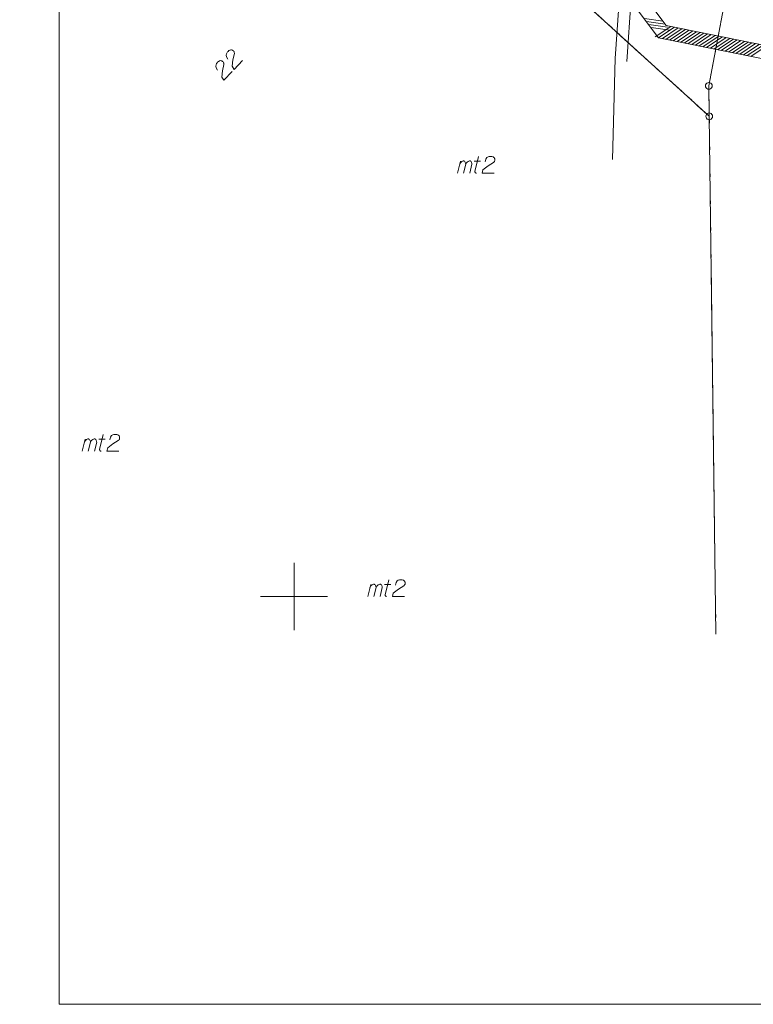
# Model space of a CAD drawing. Header units: metres. Extents: x 5555129 to 5556676, y 5635595 to 5636517.
# Tile 1 of 255: x 5555130 to 5555184, y 5636170 to 5636243. Entities that reach past the tile are written whole.
import ezdxf

# ---------------------------------------------------------------- set-up
doc = ezdxf.new("R2010")
doc.units = ezdxf.units.M
doc.header["$MEASUREMENT"] = 0
doc.linetypes.add('PRZER1-1', pattern=[2, 1, -1])
for name, color, linetype, lineweight in [('#digitalizacja', 7, 'Continuous', 18), ('#RAMKA', 7, 'Continuous', 18), ('#zakres', 7, 'Continuous', 18)]:
    doc.layers.add(name, color=color, linetype=linetype, lineweight=lineweight)
for name, color, linetype, lineweight, true_color in [('GEPADR_O', 7, 'Continuous', 18, 0x0a0909), ('GEPPGD', 7, 'Continuous', 18, 0x008000), ('GESBZO_O', 7, 'Continuous', 50, 0x0a0909), ('GESDZI', 7, 'Continuous', 18, 0x0a0909), ('GESUZY', 7, 'PRZER1-1', 18, 0x008000)]:
    doc.layers.add(name, color=color, linetype=linetype, lineweight=lineweight, true_color=true_color)

# ---------------------------------------------------------------- blocks, each defined once
blk = doc.blocks.new('EPPGS')
at = {"color": 0, "flags": 128}
blk.add_lwpolyline([(0.5, 0), (0.475528, -0.154508), (0.404508, -0.293893), (0.293893, -0.404508), (0.154508, -0.475528), (0, -0.5), (-0.154508, -0.475528), (-0.293893, -0.404508), (-0.404508, -0.293893), (-0.475528, -0.154508), (-0.5, 0), (-0.475528, 0.154508), (-0.404508, 0.293893), (-0.293893, 0.404508), (-0.154508, 0.475528), (0, 0.5), (0.154508, 0.475528), (0.293893, 0.404508), (0.404508, 0.293893), (0.475528, 0.154508), (0.5, 0)], close=True, dxfattribs=at)
blk = doc.blocks.new('*U162')
at = {"layer": 'GESBZO_O', "color": 7, "linetype": 'ByBlock', "lineweight": 18}
for p, q in [((5555134.247, 5636210.801), (5555134.474, 5636211.697)), ((5555134.7, 5636210.801), (5555134.867, 5636211.48))]:
    blk.add_line(p, q, dxfattribs=at)
at = {"layer": 'GESBZO_O', "color": 7, "linetype": 'ByBlock', "lineweight": 18, "flags": 128}
blk.add_lwpolyline([(5555134.414, 5636211.46), (5555134.464, 5636211.569), (5555134.513, 5636211.628), (5555134.572, 5636211.667), (5555134.631, 5636211.697), (5555134.67, 5636211.716), (5555134.729, 5636211.716), (5555134.749, 5636211.706), (5555134.788, 5636211.667), (5555134.828, 5636211.618), (5555134.857, 5636211.529), (5555134.867, 5636211.48), (5555134.916, 5636211.569), (5555134.975, 5636211.628), (5555135.034, 5636211.667), (5555135.094, 5636211.697), (5555135.143, 5636211.716), (5555135.192, 5636211.716), (5555135.231, 5636211.706), (5555135.261, 5636211.667), (5555135.29, 5636211.618), (5555135.32, 5636211.529), (5555135.33, 5636211.48), (5555135.162, 5636210.801)], dxfattribs=at)
blk = doc.blocks.new('*U163')
at = {"layer": 'GESBZO_O', "color": 7, "linetype": 'ByBlock', "lineweight": 18}
for p, q in [((5555135.546, 5636210.939), (5555135.822, 5636212.051)), ((5555135.497, 5636211.706), (5555135.97, 5636211.706))]:
    blk.add_line(p, q, dxfattribs=at)
at = {"layer": 'GESBZO_O', "color": 7, "linetype": 'ByBlock', "lineweight": 18, "flags": 128}
blk.add_lwpolyline([(5555135.654, 5636210.801), (5555135.641, 5636210.803), (5555135.628, 5636210.808), (5555135.616, 5636210.813), (5555135.605, 5636210.82), (5555135.594, 5636210.828), (5555135.584, 5636210.837), (5555135.575, 5636210.847), (5555135.567, 5636210.858), (5555135.56, 5636210.87), (5555135.555, 5636210.882), (5555135.551, 5636210.895), (5555135.548, 5636210.908), (5555135.547, 5636210.922), (5555135.547, 5636210.935), (5555135.548, 5636210.948)], dxfattribs=at)
blk = doc.blocks.new('*U164')
at = {"layer": 'GESBZO_O', "color": 7, "linetype": 'ByBlock', "lineweight": 18}
for p, q in [((5555155.481, 5636199.997), (5555155.708, 5636200.892)), ((5555155.934, 5636199.997), (5555156.101, 5636200.676))]:
    blk.add_line(p, q, dxfattribs=at)
at = {"layer": 'GESBZO_O', "color": 7, "linetype": 'ByBlock', "lineweight": 18, "flags": 128}
blk.add_lwpolyline([(5555155.649, 5636200.656), (5555155.698, 5636200.764), (5555155.747, 5636200.824), (5555155.806, 5636200.863), (5555155.865, 5636200.892), (5555155.905, 5636200.912), (5555155.964, 5636200.912), (5555155.983, 5636200.902), (5555156.023, 5636200.863), (5555156.062, 5636200.814), (5555156.092, 5636200.725), (5555156.101, 5636200.676), (5555156.151, 5636200.764), (5555156.21, 5636200.824), (5555156.269, 5636200.863), (5555156.328, 5636200.892), (5555156.377, 5636200.912), (5555156.426, 5636200.912), (5555156.466, 5636200.902), (5555156.495, 5636200.863), (5555156.525, 5636200.814), (5555156.554, 5636200.725), (5555156.564, 5636200.676), (5555156.397, 5636199.997)], dxfattribs=at)
blk = doc.blocks.new('*U165')
at = {"layer": 'GESBZO_O', "color": 7, "linetype": 'ByBlock', "lineweight": 18}
for p, q in [((5555156.731, 5636200.902), (5555157.204, 5636200.902)), ((5555156.781, 5636200.135), (5555157.056, 5636201.247))]:
    blk.add_line(p, q, dxfattribs=at)
at = {"layer": 'GESBZO_O', "color": 7, "linetype": 'ByBlock', "lineweight": 18, "flags": 128}
blk.add_lwpolyline([(5555156.889, 5636199.997), (5555156.876, 5636199.999), (5555156.863, 5636200.004), (5555156.85, 5636200.009), (5555156.839, 5636200.016), (5555156.828, 5636200.024), (5555156.818, 5636200.033), (5555156.809, 5636200.043), (5555156.801, 5636200.054), (5555156.795, 5636200.066), (5555156.789, 5636200.078), (5555156.785, 5636200.091), (5555156.782, 5636200.104), (5555156.781, 5636200.118), (5555156.781, 5636200.131), (5555156.783, 5636200.144)], dxfattribs=at)
blk = doc.blocks.new('*U166')
at = {"layer": 'GESBZO_O', "color": 7, "linetype": 'ByBlock', "lineweight": 18}
for p, q in [((5555162.152, 5636231.47), (5555162.378, 5636232.366)), ((5555162.605, 5636231.47), (5555162.772, 5636232.15))]:
    blk.add_line(p, q, dxfattribs=at)
at = {"layer": 'GESBZO_O', "color": 7, "linetype": 'ByBlock', "lineweight": 18, "flags": 128}
blk.add_lwpolyline([(5555162.319, 5636232.13), (5555162.369, 5636232.238), (5555162.418, 5636232.297), (5555162.477, 5636232.337), (5555162.536, 5636232.366), (5555162.575, 5636232.386), (5555162.634, 5636232.386), (5555162.654, 5636232.376), (5555162.693, 5636232.337), (5555162.733, 5636232.287), (5555162.762, 5636232.199), (5555162.772, 5636232.15), (5555162.821, 5636232.238), (5555162.88, 5636232.297), (5555162.939, 5636232.337), (5555162.998, 5636232.366), (5555163.048, 5636232.386), (5555163.097, 5636232.386), (5555163.136, 5636232.376), (5555163.166, 5636232.337), (5555163.195, 5636232.287), (5555163.225, 5636232.199), (5555163.235, 5636232.15), (5555163.067, 5636231.47)], dxfattribs=at)
blk = doc.blocks.new('*U167')
at = {"layer": 'GESBZO_O', "color": 7, "linetype": 'ByBlock', "lineweight": 18}
for p, q in [((5555163.402, 5636232.376), (5555163.874, 5636232.376)), ((5555163.451, 5636231.608), (5555163.727, 5636232.72))]:
    blk.add_line(p, q, dxfattribs=at)
at = {"layer": 'GESBZO_O', "color": 7, "linetype": 'ByBlock', "lineweight": 18, "flags": 128}
blk.add_lwpolyline([(5555163.559, 5636231.47), (5555163.546, 5636231.473), (5555163.533, 5636231.477), (5555163.521, 5636231.483), (5555163.509, 5636231.49), (5555163.499, 5636231.498), (5555163.489, 5636231.507), (5555163.48, 5636231.517), (5555163.472, 5636231.528), (5555163.465, 5636231.54), (5555163.46, 5636231.552), (5555163.456, 5636231.565), (5555163.453, 5636231.578), (5555163.452, 5636231.591), (5555163.452, 5636231.605), (5555163.453, 5636231.618)], dxfattribs=at)

msp = doc.modelspace()

# ---------------------------------------------------------------- linework, layer by layer
at = {"layer": '#digitalizacja', "color": 36, "linetype": 'Continuous', "lineweight": 18, "true_color": 0x803300}
msp.add_line((5555176.621, 5636268.039), (5555174.751, 5636239.785), dxfattribs=at)
at = {"layer": '#digitalizacja', "color": 36, "linetype": 'Continuous', "lineweight": 18, "true_color": 0x803300, "flags": 128}
msp.add_lwpolyline([(5555175.804, 5636267.776), (5555173.892, 5636240.013), (5555173.695, 5636232.482)], dxfattribs=at)
at = {"layer": '#RAMKA', "color": 7, "linetype": 'Continuous', "lineweight": 18, "flags": 128}
msp.add_lwpolyline([(5555132.537, 5636373.686), (5555132.537, 5636169.686), (5555411.815, 5636169.686), (5555411.815, 5636373.686), (5555132.537, 5636373.686)], close=True, dxfattribs=at)
at = {"layer": '#zakres', "color": 134, "linetype": 'Continuous', "lineweight": 18}
for p, q in [((5555176.051, 5636242.969), (5555177.437, 5636242.774)), ((5555176.219, 5636242.745), (5555177.606, 5636242.55)), ((5555176.388, 5636242.522), (5555177.774, 5636242.326)), ((5555176.556, 5636242.298), (5555177.942, 5636242.103)), ((5555176.846, 5636241.607), (5555178.012, 5636242.382)), ((5555177.12, 5636241.551), (5555178.286, 5636242.326)), ((5555177.395, 5636241.496), (5555178.561, 5636242.271)), ((5555177.669, 5636241.441), (5555178.835, 5636242.216)), ((5555177.944, 5636241.385), (5555179.11, 5636242.16)), ((5555178.218, 5636241.33), (5555179.384, 5636242.105)), ((5555178.493, 5636241.275), (5555179.659, 5636242.05)), ((5555178.767, 5636241.219), (5555179.933, 5636241.994)), ((5555179.042, 5636241.164), (5555180.208, 5636241.939)), ((5555179.316, 5636241.109), (5555180.482, 5636241.883)), ((5555179.591, 5636241.053), (5555180.757, 5636241.828)), ((5555179.865, 5636240.998), (5555181.031, 5636241.773)), ((5555180.139, 5636240.943), (5555181.306, 5636241.717)), ((5555180.414, 5636240.887), (5555181.58, 5636241.662)), ((5555180.688, 5636240.832), (5555181.855, 5636241.607)), ((5555180.963, 5636240.777), (5555182.129, 5636241.551)), ((5555181.237, 5636240.721), (5555182.403, 5636241.496)), ((5555181.512, 5636240.666), (5555182.678, 5636241.441)), ((5555181.786, 5636240.611), (5555182.952, 5636241.385)), ((5555182.061, 5636240.555), (5555183.227, 5636241.33)), ((5555182.335, 5636240.5), (5555183.501, 5636241.275)), ((5555182.61, 5636240.445), (5555183.776, 5636241.219)), ((5555182.884, 5636240.389), (5555184.05, 5636241.164)), ((5555183.159, 5636240.334), (5555184.325, 5636241.109)), ((5555183.433, 5636240.279), (5555184.599, 5636241.053)), ((5555183.708, 5636240.223), (5555184.874, 5636240.998)), ((5555183.982, 5636240.168), (5555185.148, 5636240.943))]:
    msp.add_line(p, q, dxfattribs=at)
at = {"layer": '#zakres', "color": 134, "linetype": 'Continuous', "lineweight": 18, "flags": 128}
for points in [[(5555130.401, 5636305.24), (5555177.685, 5636242.453), (5555199.812, 5636237.991), (5555232.893, 5636217.349)], [(5555129.603, 5636304.639), (5555177.115, 5636241.547), (5555199.436, 5636237.047), (5555232.364, 5636216.501)]]:
    msp.add_lwpolyline(points, dxfattribs=at)
at = {"color": 7, "linetype": 'Continuous', "lineweight": 18, "flags": 128}
for points in [[(5555150, 5636197.5), (5555150, 5636202.5)], [(5555147.5, 5636200), (5555152.5, 5636200)]]:
    msp.add_lwpolyline(points, dxfattribs=at)
at = {"layer": 'GEPADR_O', "color": 7, "linetype": 'Continuous', "lineweight": 18, "flags": 128}
for points in [[(5555145.087, 5636239.949), (5555144.986, 5636240.114), (5555144.955, 5636240.253), (5555144.981, 5636240.351), (5555145.021, 5636240.435), (5555145.061, 5636240.492), (5555145.095, 5636240.527), (5555145.164, 5636240.584), (5555145.219, 5636240.613), (5555145.246, 5636240.628), (5555145.308, 5636240.65), (5555145.357, 5636240.644), (5555145.399, 5636240.631), (5555145.427, 5636240.618), (5555145.463, 5636240.598), (5555145.498, 5636240.564), (5555145.527, 5636240.523), (5555145.541, 5636240.495), (5555145.556, 5636240.454), (5555145.564, 5636240.405), (5555145.565, 5636240.363), (5555145.464, 5636239.902), (5555145.405, 5636239.427), (5555145.549, 5636239.194), (5555146.168, 5636239.841)], [(5555144.311, 5636239.139), (5555144.21, 5636239.303), (5555144.179, 5636239.442), (5555144.205, 5636239.54), (5555144.245, 5636239.624), (5555144.285, 5636239.681), (5555144.319, 5636239.717), (5555144.388, 5636239.774), (5555144.443, 5636239.803), (5555144.47, 5636239.817), (5555144.532, 5636239.84), (5555144.581, 5636239.834), (5555144.623, 5636239.821), (5555144.651, 5636239.807), (5555144.687, 5636239.787), (5555144.722, 5636239.753), (5555144.751, 5636239.712), (5555144.766, 5636239.685), (5555144.78, 5636239.643), (5555144.788, 5636239.595), (5555144.789, 5636239.553), (5555144.688, 5636239.091), (5555144.629, 5636238.617), (5555144.773, 5636238.383), (5555145.393, 5636239.03)]]:
    msp.add_lwpolyline(points, dxfattribs=at)
at = {"layer": 'GESBZO_O', "color": 7, "linetype": 'Continuous', "lineweight": 18, "flags": 128}
for points in [[(5555164.209, 5636232.327), (5555164.258, 5636232.514), (5555164.337, 5636232.632), (5555164.426, 5636232.681), (5555164.514, 5636232.711), (5555164.583, 5636232.72), (5555164.632, 5636232.72), (5555164.721, 5636232.711), (5555164.78, 5636232.691), (5555164.809, 5636232.681), (5555164.868, 5636232.652), (5555164.898, 5636232.612), (5555164.918, 5636232.573), (5555164.927, 5636232.543), (5555164.937, 5636232.504), (5555164.937, 5636232.455), (5555164.927, 5636232.406), (5555164.918, 5636232.376), (5555164.898, 5636232.337), (5555164.868, 5636232.297), (5555164.839, 5636232.268), (5555164.435, 5636232.022), (5555164.052, 5636231.736), (5555163.983, 5636231.47), (5555164.878, 5636231.47)], [(5555136.304, 5636211.657), (5555136.353, 5636211.844), (5555136.432, 5636211.962), (5555136.521, 5636212.012), (5555136.609, 5636212.041), (5555136.678, 5636212.051), (5555136.727, 5636212.051), (5555136.816, 5636212.041), (5555136.875, 5636212.021), (5555136.904, 5636212.012), (5555136.963, 5636211.982), (5555136.993, 5636211.943), (5555137.013, 5636211.903), (5555137.023, 5636211.874), (5555137.032, 5636211.834), (5555137.032, 5636211.785), (5555137.023, 5636211.736), (5555137.013, 5636211.706), (5555136.993, 5636211.667), (5555136.963, 5636211.628), (5555136.934, 5636211.598), (5555136.53, 5636211.352), (5555136.147, 5636211.067), (5555136.078, 5636210.801), (5555136.973, 5636210.801)], [(5555157.538, 5636200.853), (5555157.588, 5636201.04), (5555157.666, 5636201.158), (5555157.755, 5636201.207), (5555157.843, 5636201.237), (5555157.912, 5636201.247), (5555157.961, 5636201.247), (5555158.05, 5636201.237), (5555158.109, 5636201.217), (5555158.139, 5636201.207), (5555158.198, 5636201.178), (5555158.227, 5636201.138), (5555158.247, 5636201.099), (5555158.257, 5636201.07), (5555158.267, 5636201.03), (5555158.267, 5636200.981), (5555158.257, 5636200.932), (5555158.247, 5636200.902), (5555158.227, 5636200.863), (5555158.198, 5636200.824), (5555158.168, 5636200.794), (5555157.765, 5636200.548), (5555157.381, 5636200.263), (5555157.312, 5636199.997), (5555158.208, 5636199.997)]]:
    msp.add_lwpolyline(points, dxfattribs=at)
at = {"layer": 'GESDZI', "color": 96, "linetype": 'Continuous', "lineweight": 18, "flags": 128}
for points in [[(5555132.537, 5636279.6), (5555180.879, 5636235.703), (5555181.37, 5636197.215)], [(5555175.305, 5636278.922), (5555190.254, 5636262.036), (5555184.375, 5636256.62), (5555180.847, 5636237.963), (5555180.879, 5636235.703), (5555132.537, 5636279.6)], [(5555181.37, 5636197.215), (5555180.879, 5636235.703), (5555180.847, 5636237.963), (5555184.375, 5636256.62), (5555190.254, 5636262.036), (5555194.751, 5636266.179), (5555198.92, 5636266.95), (5555202.73, 5636267.2), (5555208.46, 5636266.82), (5555210.74, 5636267.97), (5555216.06, 5636266.31), (5555255.64, 5636244), (5555265.022, 5636237.714), (5555269.493, 5636235.495), (5555274.997, 5636234.98), (5555279.944, 5636236.523)]]:
    msp.add_lwpolyline(points, dxfattribs=at)
at = {"layer": 'GESUZY', "color": 96, "linetype": 'PRZER1-1', "lineweight": 18, "ltscale": 0.5, "true_color": 0x008000}
for points in [[(5555132.537, 5636279.6), (5555136.867, 5636275.669), (5555166.615, 5636248.656), (5555180.879, 5636235.703), (5555181.144, 5636214.939)], [(5555180.593, 5636272.949), (5555190.254, 5636262.036), (5555184.375, 5636256.62), (5555180.847, 5636237.963), (5555180.879, 5636235.703), (5555166.615, 5636248.656), (5555136.867, 5636275.669), (5555132.537, 5636279.6)], [(5555279.944, 5636236.523), (5555274.997, 5636234.98), (5555269.493, 5636235.495), (5555265.022, 5636237.714), (5555255.64, 5636244), (5555216.06, 5636266.31), (5555210.74, 5636267.97), (5555208.46, 5636266.82), (5555202.73, 5636267.2), (5555198.92, 5636266.95), (5555194.751, 5636266.179), (5555190.254, 5636262.036), (5555184.375, 5636256.62), (5555180.847, 5636237.963), (5555180.879, 5636235.703), (5555181.144, 5636214.939), (5555181.37, 5636197.215)], [(5555181.144, 5636214.939), (5555181.37, 5636197.215)]]:
    msp.add_lwpolyline(points, dxfattribs=at)

# ---------------------------------------------------------------- block references
at = {"layer": 'GEPPGD', "color": 96, "lineweight": 18, "true_color": 0x008000, "xscale": 0.5, "yscale": 0.5, "zscale": 0.5, "rotation": 90}
for p in [(5555180.847, 5636237.963), (5555180.879, 5636235.703)]:
    msp.add_blockref('EPPGS', p, dxfattribs=at)
at = {"layer": 'GESBZO_O', "color": 7, "linetype": 'Continuous', "lineweight": 18}
for name in ['*U166', '*U167', '*U163', '*U162', '*U164', '*U165']:
    msp.add_blockref(name, (0, 0), dxfattribs=at)

doc.saveas('drawing.dxf')
